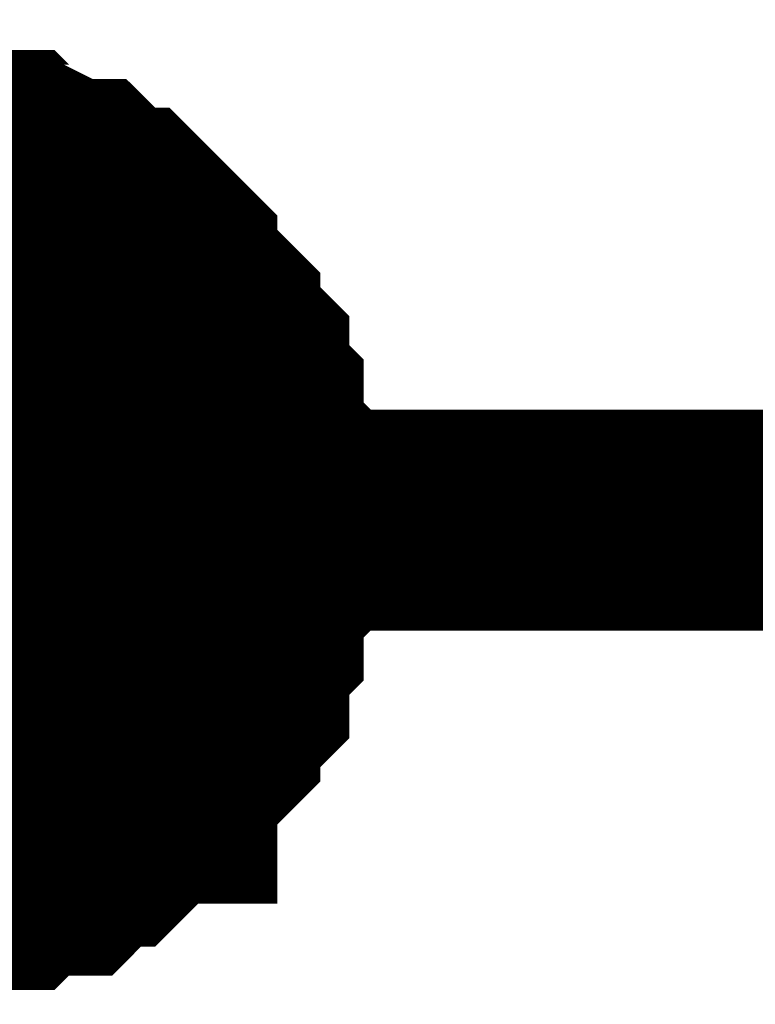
# Model space of a CAD drawing. Header units: inches. Extents: x 0 to 292, y 0 to 193.
# Tile 215 of 256: x 185.071 to 186.069, y 128.881 to 130.216. Entities that reach past the tile are written whole.
import ezdxf

# ---------------------------------------------------------------- set-up
doc = ezdxf.new("R2010")
doc.units = ezdxf.units.IN
doc.layers.add('Sheet', color=255, linetype='Continuous')

msp = doc.modelspace()

# ---------------------------------------------------------------- linework, layer by layer
at = {"layer": 'Sheet'}
for points in [[(39.1623, 149.5163, 0.2997, 0.2997, 0), (47.287, 149.5163, 0.2997, 0.2997, 0), (47.287, 129.5379, 0.2997, 0.2997, 0), (53.892, 129.5379, 0.2997, 0.2997, 0), (74.4668, 129.5379, 0.2997, 0.2997, 0), (90.0343, 129.5379, 0.2997, 0.2997, 0), (138.9579, 129.5379, 0.2997, 0.2997, 0), (164.3452, 129.5379, 0.2997, 0.2997, 0), (184.9005, 129.5379, 0.2997, 0.2997, 0), (201.6566, 129.5379, 0.2997, 0.2997, 0), (223.2445, 129.5379, 0.2997, 0.2997, 0), (248.2811, 129.5379, 0.2997, 0.2997, 0), (264.8812, 129.5379, 0.2997, 0.2997, 0), (264.8812, 138.5234, 0.2997, 0.2997, 0)], [(184.92, 130.0447, 0.2997, 0.2997, 0), (184.959, 130.0447, 0.2997, 0.2997, 0), (184.9785, 130.0447, 0.2997, 0.2997, 0), (184.998, 130.0252, 0.2997, 0.2997, 0), (185.0369, 130.0252, 0.2997, 0.2997, 0), (185.0564, 130.0252, 0.2997, 0.2997, 0), (185.0759, 130.0057, 0.2997, 0.2997, 0), (185.0954, 130.0057, 0.2997, 0.2997, 0), (185.1344, 129.9862, 0.2997, 0.2997, 0), (185.1538, 129.9862, 0.2997, 0.2997, 0), (185.1733, 129.9668, 0.2997, 0.2997, 0), (185.1928, 129.9473, 0.2997, 0.2997, 0), (185.2123, 129.9473, 0.2997, 0.2997, 0), (185.2318, 129.9278, 0.2997, 0.2997, 0), (185.2513, 129.9083, 0.2997, 0.2997, 0), (185.2707, 129.8888, 0.2997, 0.2997, 0), (185.2707, 129.8693, 0.2997, 0.2997, 0), (185.2902, 129.8498, 0.2997, 0.2997, 0), (185.3097, 129.8303, 0.2997, 0.2997, 0), (185.3292, 129.8108, 0.2997, 0.2997, 0), (185.3292, 129.7913, 0.2997, 0.2997, 0), (185.3487, 129.7718, 0.2997, 0.2997, 0), (185.3682, 129.7524, 0.2997, 0.2997, 0), (185.3682, 129.7329, 0.2997, 0.2997, 0), (185.3682, 129.7134, 0.2997, 0.2997, 0), (185.3876, 129.6939, 0.2997, 0.2997, 0), (185.3876, 129.6549, 0.2997, 0.2997, 0), (185.3876, 129.6354, 0.2997, 0.2997, 0), (185.4071, 129.6159, 0.2997, 0.2997, 0), (185.4071, 129.5964, 0.2997, 0.2997, 0), (185.4071, 129.5574, 0.2997, 0.2997, 0), (185.4071, 129.5379, 0.2997, 0.2997, 0)], [(184.92, 130.0447, 0.2997, 0.2997, 0), (184.959, 130.0447, 0.2997, 0.2997, 0), (184.9785, 130.0447, 0.2997, 0.2997, 0), (184.998, 130.0252, 0.2997, 0.2997, 0), (185.0369, 130.0252, 0.2997, 0.2997, 0), (185.0564, 130.0252, 0.2997, 0.2997, 0), (185.0759, 130.0057, 0.2997, 0.2997, 0), (185.0954, 130.0057, 0.2997, 0.2997, 0), (185.1344, 129.9862, 0.2997, 0.2997, 0), (185.1538, 129.9862, 0.2997, 0.2997, 0), (185.1733, 129.9668, 0.2997, 0.2997, 0), (185.1928, 129.9473, 0.2997, 0.2997, 0), (185.2123, 129.9473, 0.2997, 0.2997, 0), (185.2318, 129.9278, 0.2997, 0.2997, 0), (185.2513, 129.9083, 0.2997, 0.2997, 0), (185.2707, 129.8888, 0.2997, 0.2997, 0), (185.2707, 129.8693, 0.2997, 0.2997, 0), (185.2902, 129.8498, 0.2997, 0.2997, 0), (185.3097, 129.8303, 0.2997, 0.2997, 0), (185.3292, 129.8108, 0.2997, 0.2997, 0), (185.3292, 129.7913, 0.2997, 0.2997, 0), (185.3487, 129.7718, 0.2997, 0.2997, 0), (185.3682, 129.7524, 0.2997, 0.2997, 0), (185.3682, 129.7329, 0.2997, 0.2997, 0), (185.3682, 129.7134, 0.2997, 0.2997, 0), (185.3876, 129.6939, 0.2997, 0.2997, 0), (185.3876, 129.6549, 0.2997, 0.2997, 0), (185.3876, 129.6354, 0.2997, 0.2997, 0), (185.4071, 129.6159, 0.2997, 0.2997, 0), (185.4071, 129.5964, 0.2997, 0.2997, 0), (185.4071, 129.5574, 0.2997, 0.2997, 0), (185.4071, 129.5379, 0.2997, 0.2997, 0)], [(184.92, 130.0447, 0.2997, 0.2997, 0), (184.959, 130.0447, 0.2997, 0.2997, 0), (184.9785, 130.0447, 0.2997, 0.2997, 0), (184.998, 130.0252, 0.2997, 0.2997, 0), (185.0369, 130.0252, 0.2997, 0.2997, 0), (185.0564, 130.0252, 0.2997, 0.2997, 0), (185.0759, 130.0057, 0.2997, 0.2997, 0), (185.0954, 130.0057, 0.2997, 0.2997, 0), (185.1344, 129.9862, 0.2997, 0.2997, 0), (185.1538, 129.9862, 0.2997, 0.2997, 0), (185.1733, 129.9668, 0.2997, 0.2997, 0), (185.1928, 129.9473, 0.2997, 0.2997, 0), (185.2123, 129.9473, 0.2997, 0.2997, 0), (185.2318, 129.9278, 0.2997, 0.2997, 0), (185.2513, 129.9083, 0.2997, 0.2997, 0), (185.2707, 129.8888, 0.2997, 0.2997, 0), (185.2707, 129.8693, 0.2997, 0.2997, 0), (185.2902, 129.8498, 0.2997, 0.2997, 0), (185.3097, 129.8303, 0.2997, 0.2997, 0), (185.3292, 129.8108, 0.2997, 0.2997, 0), (185.3292, 129.7913, 0.2997, 0.2997, 0), (185.3487, 129.7718, 0.2997, 0.2997, 0), (185.3682, 129.7524, 0.2997, 0.2997, 0), (185.3682, 129.7329, 0.2997, 0.2997, 0), (185.3682, 129.7134, 0.2997, 0.2997, 0), (185.3876, 129.6939, 0.2997, 0.2997, 0), (185.3876, 129.6549, 0.2997, 0.2997, 0), (185.3876, 129.6354, 0.2997, 0.2997, 0), (185.4071, 129.6159, 0.2997, 0.2997, 0), (185.4071, 129.5964, 0.2997, 0.2997, 0), (185.4071, 129.5574, 0.2997, 0.2997, 0), (185.4071, 129.5379, 0.2997, 0.2997, 0)], [(184.92, 130.0447, 0.2997, 0.2997, 0), (184.959, 130.0447, 0.2997, 0.2997, 0), (184.9785, 130.0447, 0.2997, 0.2997, 0), (184.998, 130.0252, 0.2997, 0.2997, 0), (185.0369, 130.0252, 0.2997, 0.2997, 0), (185.0564, 130.0252, 0.2997, 0.2997, 0), (185.0759, 130.0057, 0.2997, 0.2997, 0), (185.0954, 130.0057, 0.2997, 0.2997, 0), (185.1344, 129.9862, 0.2997, 0.2997, 0), (185.1538, 129.9862, 0.2997, 0.2997, 0), (185.1733, 129.9668, 0.2997, 0.2997, 0), (185.1928, 129.9473, 0.2997, 0.2997, 0), (185.2123, 129.9473, 0.2997, 0.2997, 0), (185.2318, 129.9278, 0.2997, 0.2997, 0), (185.2513, 129.9083, 0.2997, 0.2997, 0), (185.2707, 129.8888, 0.2997, 0.2997, 0), (185.2707, 129.8693, 0.2997, 0.2997, 0), (185.2902, 129.8498, 0.2997, 0.2997, 0), (185.3097, 129.8303, 0.2997, 0.2997, 0), (185.3292, 129.8108, 0.2997, 0.2997, 0), (185.3292, 129.7913, 0.2997, 0.2997, 0), (185.3487, 129.7718, 0.2997, 0.2997, 0), (185.3682, 129.7524, 0.2997, 0.2997, 0), (185.3682, 129.7329, 0.2997, 0.2997, 0), (185.3682, 129.7134, 0.2997, 0.2997, 0), (185.3876, 129.6939, 0.2997, 0.2997, 0), (185.3876, 129.6549, 0.2997, 0.2997, 0), (185.3876, 129.6354, 0.2997, 0.2997, 0), (185.4071, 129.6159, 0.2997, 0.2997, 0), (185.4071, 129.5964, 0.2997, 0.2997, 0), (185.4071, 129.5574, 0.2997, 0.2997, 0), (185.4071, 129.5379, 0.2997, 0.2997, 0)], [(184.998, 130.0252, 0.0991, 0.0991, 0), (185.0369, 130.0252, 0.0991, 0.0991, 0), (185.0564, 130.0252, 0.0991, 0.0991, 0), (185.0759, 130.0057, 0.0991, 0.0991, 0), (185.0954, 130.0057, 0.0991, 0.0991, 0), (185.1344, 129.9862, 0.0991, 0.0991, 0), (185.1538, 129.9862, 0.0991, 0.0991, 0), (185.1733, 129.9668, 0.0991, 0.0991, 0), (185.1928, 129.9473, 0.0991, 0.0991, 0), (185.2123, 129.9473, 0.0991, 0.0991, 0), (185.2318, 129.9278, 0.0991, 0.0991, 0), (185.2513, 129.9083, 0.0991, 0.0991, 0), (185.2707, 129.8888, 0.0991, 0.0991, 0), (185.2707, 129.8693, 0.0991, 0.0991, 0), (185.2902, 129.8498, 0.0991, 0.0991, 0), (185.3097, 129.8303, 0.0991, 0.0991, 0), (185.3292, 129.8108, 0.0991, 0.0991, 0), (185.3292, 129.7913, 0.0991, 0.0991, 0), (185.3487, 129.7718, 0.0991, 0.0991, 0), (185.3682, 129.7524, 0.0991, 0.0991, 0), (185.3682, 129.7329, 0.0991, 0.0991, 0), (185.3682, 129.7134, 0.0991, 0.0991, 0), (185.3876, 129.6939, 0.0991, 0.0991, 0), (185.3876, 129.6549, 0.0991, 0.0991, 0), (185.3876, 129.6354, 0.0991, 0.0991, 0), (185.4071, 129.6159, 0.0991, 0.0991, 0), (185.4071, 129.5964, 0.0991, 0.0991, 0), (185.4071, 129.5574, 0.0991, 0.0991, 0), (185.4071, 129.5379, 0.0991, 0.0991, 0)], [(184.998, 130.0252, 0.0991, 0.0991, 0), (185.0369, 130.0252, 0.0991, 0.0991, 0), (185.0564, 130.0252, 0.0991, 0.0991, 0), (185.0759, 130.0057, 0.0991, 0.0991, 0), (185.0954, 130.0057, 0.0991, 0.0991, 0), (185.1344, 129.9862, 0.0991, 0.0991, 0), (185.1538, 129.9862, 0.0991, 0.0991, 0), (185.1733, 129.9668, 0.0991, 0.0991, 0), (185.1928, 129.9473, 0.0991, 0.0991, 0), (185.2123, 129.9473, 0.0991, 0.0991, 0), (185.2318, 129.9278, 0.0991, 0.0991, 0), (185.2513, 129.9083, 0.0991, 0.0991, 0), (185.2707, 129.8888, 0.0991, 0.0991, 0), (185.2707, 129.8693, 0.0991, 0.0991, 0), (185.2902, 129.8498, 0.0991, 0.0991, 0), (185.3097, 129.8303, 0.0991, 0.0991, 0), (185.3292, 129.8108, 0.0991, 0.0991, 0), (185.3292, 129.7913, 0.0991, 0.0991, 0), (185.3487, 129.7718, 0.0991, 0.0991, 0), (185.3682, 129.7524, 0.0991, 0.0991, 0), (185.3682, 129.7329, 0.0991, 0.0991, 0), (185.3682, 129.7134, 0.0991, 0.0991, 0), (185.3876, 129.6939, 0.0991, 0.0991, 0), (185.3876, 129.6549, 0.0991, 0.0991, 0), (185.3876, 129.6354, 0.0991, 0.0991, 0), (185.4071, 129.6159, 0.0991, 0.0991, 0), (185.4071, 129.5964, 0.0991, 0.0991, 0), (185.4071, 129.5574, 0.0991, 0.0991, 0), (185.4071, 129.5379, 0.0991, 0.0991, 0)], [(184.998, 130.0252, 0.0991, 0.0991, 0), (185.0369, 130.0252, 0.0991, 0.0991, 0), (185.0564, 130.0252, 0.0991, 0.0991, 0), (185.0759, 130.0057, 0.0991, 0.0991, 0), (185.0954, 130.0057, 0.0991, 0.0991, 0), (185.1344, 129.9862, 0.0991, 0.0991, 0), (185.1538, 129.9862, 0.0991, 0.0991, 0), (185.1733, 129.9668, 0.0991, 0.0991, 0), (185.1928, 129.9473, 0.0991, 0.0991, 0), (185.2123, 129.9473, 0.0991, 0.0991, 0), (185.2318, 129.9278, 0.0991, 0.0991, 0), (185.2513, 129.9083, 0.0991, 0.0991, 0), (185.2707, 129.8888, 0.0991, 0.0991, 0), (185.2707, 129.8693, 0.0991, 0.0991, 0), (185.2902, 129.8498, 0.0991, 0.0991, 0), (185.3097, 129.8303, 0.0991, 0.0991, 0), (185.3292, 129.8108, 0.0991, 0.0991, 0), (185.3292, 129.7913, 0.0991, 0.0991, 0), (185.3487, 129.7718, 0.0991, 0.0991, 0), (185.3682, 129.7524, 0.0991, 0.0991, 0), (185.3682, 129.7329, 0.0991, 0.0991, 0), (185.3682, 129.7134, 0.0991, 0.0991, 0), (185.3876, 129.6939, 0.0991, 0.0991, 0), (185.3876, 129.6549, 0.0991, 0.0991, 0), (185.3876, 129.6354, 0.0991, 0.0991, 0), (185.4071, 129.6159, 0.0991, 0.0991, 0), (185.4071, 129.5964, 0.0991, 0.0991, 0), (185.4071, 129.5574, 0.0991, 0.0991, 0), (185.4071, 129.5379, 0.0991, 0.0991, 0)], [(184.998, 130.0252, 0.0991, 0.0991, 0), (185.0369, 130.0252, 0.0991, 0.0991, 0), (185.0564, 130.0252, 0.0991, 0.0991, 0), (185.0759, 130.0057, 0.0991, 0.0991, 0), (185.0954, 130.0057, 0.0991, 0.0991, 0), (185.1344, 129.9862, 0.0991, 0.0991, 0), (185.1538, 129.9862, 0.0991, 0.0991, 0), (185.1733, 129.9668, 0.0991, 0.0991, 0), (185.1928, 129.9473, 0.0991, 0.0991, 0), (185.2123, 129.9473, 0.0991, 0.0991, 0), (185.2318, 129.9278, 0.0991, 0.0991, 0), (185.2513, 129.9083, 0.0991, 0.0991, 0), (185.2707, 129.8888, 0.0991, 0.0991, 0), (185.2707, 129.8693, 0.0991, 0.0991, 0), (185.2902, 129.8498, 0.0991, 0.0991, 0), (185.3097, 129.8303, 0.0991, 0.0991, 0), (185.3292, 129.8108, 0.0991, 0.0991, 0), (185.3292, 129.7913, 0.0991, 0.0991, 0), (185.3487, 129.7718, 0.0991, 0.0991, 0), (185.3682, 129.7524, 0.0991, 0.0991, 0), (185.3682, 129.7329, 0.0991, 0.0991, 0), (185.3682, 129.7134, 0.0991, 0.0991, 0), (185.3876, 129.6939, 0.0991, 0.0991, 0), (185.3876, 129.6549, 0.0991, 0.0991, 0), (185.3876, 129.6354, 0.0991, 0.0991, 0), (185.4071, 129.6159, 0.0991, 0.0991, 0), (185.4071, 129.5964, 0.0991, 0.0991, 0), (185.4071, 129.5574, 0.0991, 0.0991, 0), (185.4071, 129.5379, 0.0991, 0.0991, 0)], [(185.4071, 129.5379, 0.2997, 0.2997, 0), (185.4071, 129.5185, 0.2997, 0.2997, 0), (185.4071, 129.4795, 0.2997, 0.2997, 0), (185.4071, 129.46, 0.2997, 0.2997, 0), (185.3876, 129.4405, 0.2997, 0.2997, 0), (185.3876, 129.4015, 0.2997, 0.2997, 0), (185.3876, 129.382, 0.2997, 0.2997, 0), (185.3682, 129.3625, 0.2997, 0.2997, 0), (185.3682, 129.343, 0.2997, 0.2997, 0), (185.3682, 129.3041, 0.2997, 0.2997, 0), (185.3487, 129.2846, 0.2997, 0.2997, 0), (185.3292, 129.2651, 0.2997, 0.2997, 0), (185.3292, 129.2456, 0.2997, 0.2997, 0), (185.3097, 129.2261, 0.2997, 0.2997, 0), (185.2902, 129.2066, 0.2997, 0.2997, 0), (185.2707, 129.1871, 0.2997, 0.2997, 0), (185.2707, 129.1676, 0.2997, 0.2997, 0), (185.2513, 129.1676, 0.2997, 0.2997, 0), (185.2318, 129.1481, 0.2997, 0.2997, 0), (185.2123, 129.1286, 0.2997, 0.2997, 0), (185.1928, 129.1091, 0.2997, 0.2997, 0), (185.1733, 129.1091, 0.2997, 0.2997, 0), (185.1538, 129.0897, 0.2997, 0.2997, 0), (185.1344, 129.0702, 0.2997, 0.2997, 0), (185.0954, 129.0702, 0.2997, 0.2997, 0), (185.0759, 129.0702, 0.2997, 0.2997, 0), (185.0564, 129.0507, 0.2997, 0.2997, 0), (185.0369, 129.0507, 0.2997, 0.2997, 0), (184.998, 129.0507, 0.2997, 0.2997, 0), (184.9785, 129.0312, 0.2997, 0.2997, 0), (184.959, 129.0312, 0.2997, 0.2997, 0), (184.92, 129.0312, 0.2997, 0.2997, 0)], [(185.4071, 129.5379, 0.2997, 0.2997, 0), (185.4071, 129.5185, 0.2997, 0.2997, 0), (185.4071, 129.4795, 0.2997, 0.2997, 0), (185.4071, 129.46, 0.2997, 0.2997, 0), (185.3876, 129.4405, 0.2997, 0.2997, 0), (185.3876, 129.4015, 0.2997, 0.2997, 0), (185.3876, 129.382, 0.2997, 0.2997, 0), (185.3682, 129.3625, 0.2997, 0.2997, 0), (185.3682, 129.343, 0.2997, 0.2997, 0), (185.3682, 129.3041, 0.2997, 0.2997, 0), (185.3487, 129.2846, 0.2997, 0.2997, 0), (185.3292, 129.2651, 0.2997, 0.2997, 0), (185.3292, 129.2456, 0.2997, 0.2997, 0), (185.3097, 129.2261, 0.2997, 0.2997, 0), (185.2902, 129.2066, 0.2997, 0.2997, 0), (185.2707, 129.1871, 0.2997, 0.2997, 0), (185.2707, 129.1676, 0.2997, 0.2997, 0), (185.2513, 129.1676, 0.2997, 0.2997, 0), (185.2318, 129.1481, 0.2997, 0.2997, 0), (185.2123, 129.1286, 0.2997, 0.2997, 0), (185.1928, 129.1091, 0.2997, 0.2997, 0), (185.1733, 129.1091, 0.2997, 0.2997, 0), (185.1538, 129.0897, 0.2997, 0.2997, 0), (185.1344, 129.0702, 0.2997, 0.2997, 0), (185.0954, 129.0702, 0.2997, 0.2997, 0), (185.0759, 129.0702, 0.2997, 0.2997, 0), (185.0564, 129.0507, 0.2997, 0.2997, 0), (185.0369, 129.0507, 0.2997, 0.2997, 0), (184.998, 129.0507, 0.2997, 0.2997, 0), (184.9785, 129.0312, 0.2997, 0.2997, 0), (184.959, 129.0312, 0.2997, 0.2997, 0), (184.92, 129.0312, 0.2997, 0.2997, 0)], [(185.4071, 129.5379, 0.2997, 0.2997, 0), (185.4071, 129.5185, 0.2997, 0.2997, 0), (185.4071, 129.4795, 0.2997, 0.2997, 0), (185.4071, 129.46, 0.2997, 0.2997, 0), (185.3876, 129.4405, 0.2997, 0.2997, 0), (185.3876, 129.4015, 0.2997, 0.2997, 0), (185.3876, 129.382, 0.2997, 0.2997, 0), (185.3682, 129.3625, 0.2997, 0.2997, 0), (185.3682, 129.343, 0.2997, 0.2997, 0), (185.3682, 129.3041, 0.2997, 0.2997, 0), (185.3487, 129.2846, 0.2997, 0.2997, 0), (185.3292, 129.2651, 0.2997, 0.2997, 0), (185.3292, 129.2456, 0.2997, 0.2997, 0), (185.3097, 129.2261, 0.2997, 0.2997, 0), (185.2902, 129.2066, 0.2997, 0.2997, 0), (185.2707, 129.1871, 0.2997, 0.2997, 0), (185.2707, 129.1676, 0.2997, 0.2997, 0), (185.2513, 129.1676, 0.2997, 0.2997, 0), (185.2318, 129.1481, 0.2997, 0.2997, 0), (185.2123, 129.1286, 0.2997, 0.2997, 0), (185.1928, 129.1091, 0.2997, 0.2997, 0), (185.1733, 129.1091, 0.2997, 0.2997, 0), (185.1538, 129.0897, 0.2997, 0.2997, 0), (185.1344, 129.0702, 0.2997, 0.2997, 0), (185.0954, 129.0702, 0.2997, 0.2997, 0), (185.0759, 129.0702, 0.2997, 0.2997, 0), (185.0564, 129.0507, 0.2997, 0.2997, 0), (185.0369, 129.0507, 0.2997, 0.2997, 0), (184.998, 129.0507, 0.2997, 0.2997, 0), (184.9785, 129.0312, 0.2997, 0.2997, 0), (184.959, 129.0312, 0.2997, 0.2997, 0), (184.92, 129.0312, 0.2997, 0.2997, 0)], [(185.4071, 129.5379, 0.2997, 0.2997, 0), (185.4071, 129.5185, 0.2997, 0.2997, 0), (185.4071, 129.4795, 0.2997, 0.2997, 0), (185.4071, 129.46, 0.2997, 0.2997, 0), (185.3876, 129.4405, 0.2997, 0.2997, 0), (185.3876, 129.4015, 0.2997, 0.2997, 0), (185.3876, 129.382, 0.2997, 0.2997, 0), (185.3682, 129.3625, 0.2997, 0.2997, 0), (185.3682, 129.343, 0.2997, 0.2997, 0), (185.3682, 129.3041, 0.2997, 0.2997, 0), (185.3487, 129.2846, 0.2997, 0.2997, 0), (185.3292, 129.2651, 0.2997, 0.2997, 0), (185.3292, 129.2456, 0.2997, 0.2997, 0), (185.3097, 129.2261, 0.2997, 0.2997, 0), (185.2902, 129.2066, 0.2997, 0.2997, 0), (185.2707, 129.1871, 0.2997, 0.2997, 0), (185.2707, 129.1676, 0.2997, 0.2997, 0), (185.2513, 129.1676, 0.2997, 0.2997, 0), (185.2318, 129.1481, 0.2997, 0.2997, 0), (185.2123, 129.1286, 0.2997, 0.2997, 0), (185.1928, 129.1091, 0.2997, 0.2997, 0), (185.1733, 129.1091, 0.2997, 0.2997, 0), (185.1538, 129.0897, 0.2997, 0.2997, 0), (185.1344, 129.0702, 0.2997, 0.2997, 0), (185.0954, 129.0702, 0.2997, 0.2997, 0), (185.0759, 129.0702, 0.2997, 0.2997, 0), (185.0564, 129.0507, 0.2997, 0.2997, 0), (185.0369, 129.0507, 0.2997, 0.2997, 0), (184.998, 129.0507, 0.2997, 0.2997, 0), (184.9785, 129.0312, 0.2997, 0.2997, 0), (184.959, 129.0312, 0.2997, 0.2997, 0), (184.92, 129.0312, 0.2997, 0.2997, 0)], [(185.4071, 129.5379, 0.2997, 0.2997, 0), (185.4071, 129.5379, 0.2997, 0.2997, 0), (185.4071, 129.5379, 0.2997, 0.2997, 0), (185.4071, 129.5379, 0.2997, 0.2997, 0), (185.4071, 129.5379, 0.2997, 0.2997, 0), (185.4071, 129.5379, 0.2997, 0.2997, 0), (185.4071, 129.5379, 0.2997, 0.2997, 0), (185.4071, 129.5379, 0.2997, 0.2997, 0), (185.4071, 129.5379, 0.2997, 0.2997, 0), (185.4071, 129.5379, 0.2997, 0.2997, 0), (185.4071, 129.5379, 0.2997, 0.2997, 0), (185.4071, 129.5379, 0.2997, 0.2997, 0), (185.4071, 129.5379, 0.2997, 0.2997, 0), (185.4071, 129.5379, 0.2997, 0.2997, 0), (185.4071, 129.5379, 0.2997, 0.2997, 0), (185.4071, 129.5379, 0.2997, 0.2997, 0), (185.4071, 129.5379, 0.2997, 0.2997, 0), (185.4071, 129.5379, 0.2997, 0.2997, 0), (185.4071, 129.5379, 0.2997, 0.2997, 0), (185.4071, 129.5379, 0.2997, 0.2997, 0), (185.4071, 129.5379, 0.2997, 0.2997, 0), (185.4071, 129.5379, 0.2997, 0.2997, 0), (185.4071, 129.5379, 0.2997, 0.2997, 0), (185.4071, 129.5379, 0.2997, 0.2997, 0), (185.4071, 129.5379, 0.2997, 0.2997, 0), (185.4071, 129.5379, 0.2997, 0.2997, 0), (185.4071, 129.5379, 0.2997, 0.2997, 0), (185.4071, 129.5379, 0.2997, 0.2997, 0), (185.4071, 129.5379, 0.2997, 0.2997, 0), (185.4071, 129.5379, 0.2997, 0.2997, 0), (185.4071, 129.5379, 0.2997, 0.2997, 0), (185.4071, 129.5379, 0.2997, 0.2997, 0), (185.4071, 129.5379, 0.2997, 0.2997, 0)], [(185.4071, 129.5379, 0.2997, 0.2997, 0), (185.4071, 129.5379, 0.2997, 0.2997, 0)], [(185.4071, 129.5379, 0.2997, 0.2997, 0), (185.4071, 129.5379, 0.2997, 0.2997, 0), (185.4071, 129.5379, 0.2997, 0.2997, 0), (185.4071, 129.5379, 0.2997, 0.2997, 0), (185.4071, 129.5379, 0.2997, 0.2997, 0), (185.4071, 129.5379, 0.2997, 0.2997, 0), (185.4071, 129.5379, 0.2997, 0.2997, 0), (185.4071, 129.5379, 0.2997, 0.2997, 0), (185.4071, 129.5379, 0.2997, 0.2997, 0), (185.4071, 129.5379, 0.2997, 0.2997, 0), (185.4071, 129.5379, 0.2997, 0.2997, 0), (185.4071, 129.5379, 0.2997, 0.2997, 0), (185.4071, 129.5379, 0.2997, 0.2997, 0), (185.4071, 129.5379, 0.2997, 0.2997, 0), (185.4071, 129.5379, 0.2997, 0.2997, 0), (185.4071, 129.5379, 0.2997, 0.2997, 0), (185.4071, 129.5379, 0.2997, 0.2997, 0), (185.4071, 129.5379, 0.2997, 0.2997, 0), (185.4071, 129.5379, 0.2997, 0.2997, 0), (185.4071, 129.5379, 0.2997, 0.2997, 0), (185.4071, 129.5379, 0.2997, 0.2997, 0), (185.4071, 129.5379, 0.2997, 0.2997, 0), (185.4071, 129.5379, 0.2997, 0.2997, 0), (185.4071, 129.5379, 0.2997, 0.2997, 0), (185.4071, 129.5379, 0.2997, 0.2997, 0), (185.4071, 129.5379, 0.2997, 0.2997, 0), (185.4071, 129.5379, 0.2997, 0.2997, 0), (185.4071, 129.5379, 0.2997, 0.2997, 0), (185.4071, 129.5379, 0.2997, 0.2997, 0), (185.4071, 129.5379, 0.2997, 0.2997, 0), (185.4071, 129.5379, 0.2997, 0.2997, 0), (185.4071, 129.5379, 0.2997, 0.2997, 0), (185.4071, 129.5379, 0.2997, 0.2997, 0)], [(185.4071, 129.5379, 0.2997, 0.2997, 0), (185.4071, 129.5379, 0.2997, 0.2997, 0)], [(185.4071, 129.5379, 0.2997, 0.2997, 0), (185.4071, 129.5379, 0.2997, 0.2997, 0), (185.4071, 129.5379, 0.2997, 0.2997, 0), (185.4071, 129.5379, 0.2997, 0.2997, 0), (185.4071, 129.5379, 0.2997, 0.2997, 0), (185.4071, 129.5379, 0.2997, 0.2997, 0), (185.4071, 129.5379, 0.2997, 0.2997, 0), (185.4071, 129.5379, 0.2997, 0.2997, 0), (185.4071, 129.5379, 0.2997, 0.2997, 0), (185.4071, 129.5379, 0.2997, 0.2997, 0), (185.4071, 129.5379, 0.2997, 0.2997, 0), (185.4071, 129.5379, 0.2997, 0.2997, 0), (185.4071, 129.5379, 0.2997, 0.2997, 0), (185.4071, 129.5379, 0.2997, 0.2997, 0), (185.4071, 129.5379, 0.2997, 0.2997, 0), (185.4071, 129.5379, 0.2997, 0.2997, 0), (185.4071, 129.5379, 0.2997, 0.2997, 0), (185.4071, 129.5379, 0.2997, 0.2997, 0), (185.4071, 129.5379, 0.2997, 0.2997, 0), (185.4071, 129.5379, 0.2997, 0.2997, 0), (185.4071, 129.5379, 0.2997, 0.2997, 0), (185.4071, 129.5379, 0.2997, 0.2997, 0), (185.4071, 129.5379, 0.2997, 0.2997, 0), (185.4071, 129.5379, 0.2997, 0.2997, 0), (185.4071, 129.5379, 0.2997, 0.2997, 0), (185.4071, 129.5379, 0.2997, 0.2997, 0), (185.4071, 129.5379, 0.2997, 0.2997, 0), (185.4071, 129.5379, 0.2997, 0.2997, 0), (185.4071, 129.5379, 0.2997, 0.2997, 0), (185.4071, 129.5379, 0.2997, 0.2997, 0), (185.4071, 129.5379, 0.2997, 0.2997, 0), (185.4071, 129.5379, 0.2997, 0.2997, 0), (185.4071, 129.5379, 0.2997, 0.2997, 0)], [(185.4071, 129.5379, 0.2997, 0.2997, 0), (185.4071, 129.5379, 0.2997, 0.2997, 0)], [(185.4071, 129.5379, 0.2997, 0.2997, 0), (185.4071, 129.5379, 0.2997, 0.2997, 0), (185.4071, 129.5379, 0.2997, 0.2997, 0), (185.4071, 129.5379, 0.2997, 0.2997, 0), (185.4071, 129.5379, 0.2997, 0.2997, 0), (185.4071, 129.5379, 0.2997, 0.2997, 0), (185.4071, 129.5379, 0.2997, 0.2997, 0), (185.4071, 129.5379, 0.2997, 0.2997, 0), (185.4071, 129.5379, 0.2997, 0.2997, 0), (185.4071, 129.5379, 0.2997, 0.2997, 0), (185.4071, 129.5379, 0.2997, 0.2997, 0), (185.4071, 129.5379, 0.2997, 0.2997, 0), (185.4071, 129.5379, 0.2997, 0.2997, 0), (185.4071, 129.5379, 0.2997, 0.2997, 0), (185.4071, 129.5379, 0.2997, 0.2997, 0), (185.4071, 129.5379, 0.2997, 0.2997, 0), (185.4071, 129.5379, 0.2997, 0.2997, 0), (185.4071, 129.5379, 0.2997, 0.2997, 0), (185.4071, 129.5379, 0.2997, 0.2997, 0), (185.4071, 129.5379, 0.2997, 0.2997, 0), (185.4071, 129.5379, 0.2997, 0.2997, 0), (185.4071, 129.5379, 0.2997, 0.2997, 0), (185.4071, 129.5379, 0.2997, 0.2997, 0), (185.4071, 129.5379, 0.2997, 0.2997, 0), (185.4071, 129.5379, 0.2997, 0.2997, 0), (185.4071, 129.5379, 0.2997, 0.2997, 0), (185.4071, 129.5379, 0.2997, 0.2997, 0), (185.4071, 129.5379, 0.2997, 0.2997, 0), (185.4071, 129.5379, 0.2997, 0.2997, 0), (185.4071, 129.5379, 0.2997, 0.2997, 0), (185.4071, 129.5379, 0.2997, 0.2997, 0), (185.4071, 129.5379, 0.2997, 0.2997, 0), (185.4071, 129.5379, 0.2997, 0.2997, 0)], [(185.4071, 129.5379, 0.2997, 0.2997, 0), (185.4071, 129.5379, 0.2997, 0.2997, 0)], [(185.4071, 129.5379, 0.0991, 0.0991, 0), (185.4071, 129.5185, 0.0991, 0.0991, 0), (185.4071, 129.4795, 0.0991, 0.0991, 0), (185.4071, 129.46, 0.0991, 0.0991, 0), (185.3876, 129.4405, 0.0991, 0.0991, 0), (185.3876, 129.4015, 0.0991, 0.0991, 0), (185.3876, 129.382, 0.0991, 0.0991, 0), (185.3682, 129.3625, 0.0991, 0.0991, 0), (185.3682, 129.343, 0.0991, 0.0991, 0), (185.3682, 129.3041, 0.0991, 0.0991, 0), (185.3487, 129.2846, 0.0991, 0.0991, 0), (185.3292, 129.2651, 0.0991, 0.0991, 0), (185.3292, 129.2456, 0.0991, 0.0991, 0), (185.3097, 129.2261, 0.0991, 0.0991, 0), (185.2902, 129.2066, 0.0991, 0.0991, 0), (185.2707, 129.1871, 0.0991, 0.0991, 0), (185.2707, 129.1676, 0.0991, 0.0991, 0), (185.2513, 129.1676, 0.0991, 0.0991, 0), (185.2318, 129.1481, 0.0991, 0.0991, 0), (185.2123, 129.1286, 0.0991, 0.0991, 0), (185.1928, 129.1091, 0.0991, 0.0991, 0), (185.1733, 129.1091, 0.0991, 0.0991, 0), (185.1538, 129.0897, 0.0991, 0.0991, 0), (185.1344, 129.0702, 0.0991, 0.0991, 0), (185.0954, 129.0702, 0.0991, 0.0991, 0), (185.0759, 129.0702, 0.0991, 0.0991, 0), (185.0564, 129.0507, 0.0991, 0.0991, 0), (185.0369, 129.0507, 0.0991, 0.0991, 0), (184.998, 129.0507, 0.0991, 0.0991, 0)], [(185.4071, 129.5379, 0.0991, 0.0991, 0), (185.4071, 129.5185, 0.0991, 0.0991, 0), (185.4071, 129.4795, 0.0991, 0.0991, 0), (185.4071, 129.46, 0.0991, 0.0991, 0), (185.3876, 129.4405, 0.0991, 0.0991, 0), (185.3876, 129.4015, 0.0991, 0.0991, 0), (185.3876, 129.382, 0.0991, 0.0991, 0), (185.3682, 129.3625, 0.0991, 0.0991, 0), (185.3682, 129.343, 0.0991, 0.0991, 0), (185.3682, 129.3041, 0.0991, 0.0991, 0), (185.3487, 129.2846, 0.0991, 0.0991, 0), (185.3292, 129.2651, 0.0991, 0.0991, 0), (185.3292, 129.2456, 0.0991, 0.0991, 0), (185.3097, 129.2261, 0.0991, 0.0991, 0), (185.2902, 129.2066, 0.0991, 0.0991, 0), (185.2707, 129.1871, 0.0991, 0.0991, 0), (185.2707, 129.1676, 0.0991, 0.0991, 0), (185.2513, 129.1676, 0.0991, 0.0991, 0), (185.2318, 129.1481, 0.0991, 0.0991, 0), (185.2123, 129.1286, 0.0991, 0.0991, 0), (185.1928, 129.1091, 0.0991, 0.0991, 0), (185.1733, 129.1091, 0.0991, 0.0991, 0), (185.1538, 129.0897, 0.0991, 0.0991, 0), (185.1344, 129.0702, 0.0991, 0.0991, 0), (185.0954, 129.0702, 0.0991, 0.0991, 0), (185.0759, 129.0702, 0.0991, 0.0991, 0), (185.0564, 129.0507, 0.0991, 0.0991, 0), (185.0369, 129.0507, 0.0991, 0.0991, 0), (184.998, 129.0507, 0.0991, 0.0991, 0)], [(185.4071, 129.5379, 0.0991, 0.0991, 0), (185.4071, 129.5185, 0.0991, 0.0991, 0), (185.4071, 129.4795, 0.0991, 0.0991, 0), (185.4071, 129.46, 0.0991, 0.0991, 0), (185.3876, 129.4405, 0.0991, 0.0991, 0), (185.3876, 129.4015, 0.0991, 0.0991, 0), (185.3876, 129.382, 0.0991, 0.0991, 0), (185.3682, 129.3625, 0.0991, 0.0991, 0), (185.3682, 129.343, 0.0991, 0.0991, 0), (185.3682, 129.3041, 0.0991, 0.0991, 0), (185.3487, 129.2846, 0.0991, 0.0991, 0), (185.3292, 129.2651, 0.0991, 0.0991, 0), (185.3292, 129.2456, 0.0991, 0.0991, 0), (185.3097, 129.2261, 0.0991, 0.0991, 0), (185.2902, 129.2066, 0.0991, 0.0991, 0), (185.2707, 129.1871, 0.0991, 0.0991, 0), (185.2707, 129.1676, 0.0991, 0.0991, 0), (185.2513, 129.1676, 0.0991, 0.0991, 0), (185.2318, 129.1481, 0.0991, 0.0991, 0), (185.2123, 129.1286, 0.0991, 0.0991, 0), (185.1928, 129.1091, 0.0991, 0.0991, 0), (185.1733, 129.1091, 0.0991, 0.0991, 0), (185.1538, 129.0897, 0.0991, 0.0991, 0), (185.1344, 129.0702, 0.0991, 0.0991, 0), (185.0954, 129.0702, 0.0991, 0.0991, 0), (185.0759, 129.0702, 0.0991, 0.0991, 0), (185.0564, 129.0507, 0.0991, 0.0991, 0), (185.0369, 129.0507, 0.0991, 0.0991, 0), (184.998, 129.0507, 0.0991, 0.0991, 0)], [(185.4071, 129.5379, 0.0991, 0.0991, 0), (185.4071, 129.5185, 0.0991, 0.0991, 0), (185.4071, 129.4795, 0.0991, 0.0991, 0), (185.4071, 129.46, 0.0991, 0.0991, 0), (185.3876, 129.4405, 0.0991, 0.0991, 0), (185.3876, 129.4015, 0.0991, 0.0991, 0), (185.3876, 129.382, 0.0991, 0.0991, 0), (185.3682, 129.3625, 0.0991, 0.0991, 0), (185.3682, 129.343, 0.0991, 0.0991, 0), (185.3682, 129.3041, 0.0991, 0.0991, 0), (185.3487, 129.2846, 0.0991, 0.0991, 0), (185.3292, 129.2651, 0.0991, 0.0991, 0), (185.3292, 129.2456, 0.0991, 0.0991, 0), (185.3097, 129.2261, 0.0991, 0.0991, 0), (185.2902, 129.2066, 0.0991, 0.0991, 0), (185.2707, 129.1871, 0.0991, 0.0991, 0), (185.2707, 129.1676, 0.0991, 0.0991, 0), (185.2513, 129.1676, 0.0991, 0.0991, 0), (185.2318, 129.1481, 0.0991, 0.0991, 0), (185.2123, 129.1286, 0.0991, 0.0991, 0), (185.1928, 129.1091, 0.0991, 0.0991, 0), (185.1733, 129.1091, 0.0991, 0.0991, 0), (185.1538, 129.0897, 0.0991, 0.0991, 0), (185.1344, 129.0702, 0.0991, 0.0991, 0), (185.0954, 129.0702, 0.0991, 0.0991, 0), (185.0759, 129.0702, 0.0991, 0.0991, 0), (185.0564, 129.0507, 0.0991, 0.0991, 0), (185.0369, 129.0507, 0.0991, 0.0991, 0), (184.998, 129.0507, 0.0991, 0.0991, 0)], [(185.4071, 129.5379, 0.0991, 0.0991, 0), (185.4071, 129.5379, 0.0991, 0.0991, 0), (185.4071, 129.5379, 0.0991, 0.0991, 0), (185.4071, 129.5379, 0.0991, 0.0991, 0), (185.4071, 129.5379, 0.0991, 0.0991, 0), (185.4071, 129.5379, 0.0991, 0.0991, 0), (185.4071, 129.5379, 0.0991, 0.0991, 0), (185.4071, 129.5379, 0.0991, 0.0991, 0), (185.4071, 129.5379, 0.0991, 0.0991, 0), (185.4071, 129.5379, 0.0991, 0.0991, 0), (185.4071, 129.5379, 0.0991, 0.0991, 0), (185.4071, 129.5379, 0.0991, 0.0991, 0), (185.4071, 129.5379, 0.0991, 0.0991, 0), (185.4071, 129.5379, 0.0991, 0.0991, 0), (185.4071, 129.5379, 0.0991, 0.0991, 0), (185.4071, 129.5379, 0.0991, 0.0991, 0), (185.4071, 129.5379, 0.0991, 0.0991, 0), (185.4071, 129.5379, 0.0991, 0.0991, 0), (185.4071, 129.5379, 0.0991, 0.0991, 0), (185.4071, 129.5379, 0.0991, 0.0991, 0), (185.4071, 129.5379, 0.0991, 0.0991, 0), (185.4071, 129.5379, 0.0991, 0.0991, 0), (185.4071, 129.5379, 0.0991, 0.0991, 0), (185.4071, 129.5379, 0.0991, 0.0991, 0), (185.4071, 129.5379, 0.0991, 0.0991, 0), (185.4071, 129.5379, 0.0991, 0.0991, 0), (185.4071, 129.5379, 0.0991, 0.0991, 0), (185.4071, 129.5379, 0.0991, 0.0991, 0), (185.4071, 129.5379, 0.0991, 0.0991, 0), (185.4071, 129.5379, 0.0991, 0.0991, 0), (185.4071, 129.5379, 0.0991, 0.0991, 0), (185.4071, 129.5379, 0.0991, 0.0991, 0), (185.4071, 129.5379, 0.0991, 0.0991, 0)], [(185.4071, 129.5379, 0.0991, 0.0991, 0), (185.4071, 129.5379, 0.0991, 0.0991, 0)], [(185.4071, 129.5379, 0.0991, 0.0991, 0), (185.4071, 129.5379, 0.0991, 0.0991, 0), (185.4071, 129.5379, 0.0991, 0.0991, 0), (185.4071, 129.5379, 0.0991, 0.0991, 0), (185.4071, 129.5379, 0.0991, 0.0991, 0), (185.4071, 129.5379, 0.0991, 0.0991, 0), (185.4071, 129.5379, 0.0991, 0.0991, 0), (185.4071, 129.5379, 0.0991, 0.0991, 0), (185.4071, 129.5379, 0.0991, 0.0991, 0), (185.4071, 129.5379, 0.0991, 0.0991, 0), (185.4071, 129.5379, 0.0991, 0.0991, 0), (185.4071, 129.5379, 0.0991, 0.0991, 0), (185.4071, 129.5379, 0.0991, 0.0991, 0), (185.4071, 129.5379, 0.0991, 0.0991, 0), (185.4071, 129.5379, 0.0991, 0.0991, 0), (185.4071, 129.5379, 0.0991, 0.0991, 0), (185.4071, 129.5379, 0.0991, 0.0991, 0), (185.4071, 129.5379, 0.0991, 0.0991, 0), (185.4071, 129.5379, 0.0991, 0.0991, 0), (185.4071, 129.5379, 0.0991, 0.0991, 0), (185.4071, 129.5379, 0.0991, 0.0991, 0), (185.4071, 129.5379, 0.0991, 0.0991, 0), (185.4071, 129.5379, 0.0991, 0.0991, 0), (185.4071, 129.5379, 0.0991, 0.0991, 0), (185.4071, 129.5379, 0.0991, 0.0991, 0), (185.4071, 129.5379, 0.0991, 0.0991, 0), (185.4071, 129.5379, 0.0991, 0.0991, 0), (185.4071, 129.5379, 0.0991, 0.0991, 0), (185.4071, 129.5379, 0.0991, 0.0991, 0), (185.4071, 129.5379, 0.0991, 0.0991, 0), (185.4071, 129.5379, 0.0991, 0.0991, 0), (185.4071, 129.5379, 0.0991, 0.0991, 0), (185.4071, 129.5379, 0.0991, 0.0991, 0)], [(185.4071, 129.5379, 0.0991, 0.0991, 0), (185.4071, 129.5379, 0.0991, 0.0991, 0)], [(185.4071, 129.5379, 0.0991, 0.0991, 0), (185.4071, 129.5379, 0.0991, 0.0991, 0), (185.4071, 129.5379, 0.0991, 0.0991, 0), (185.4071, 129.5379, 0.0991, 0.0991, 0), (185.4071, 129.5379, 0.0991, 0.0991, 0), (185.4071, 129.5379, 0.0991, 0.0991, 0), (185.4071, 129.5379, 0.0991, 0.0991, 0), (185.4071, 129.5379, 0.0991, 0.0991, 0), (185.4071, 129.5379, 0.0991, 0.0991, 0), (185.4071, 129.5379, 0.0991, 0.0991, 0), (185.4071, 129.5379, 0.0991, 0.0991, 0), (185.4071, 129.5379, 0.0991, 0.0991, 0), (185.4071, 129.5379, 0.0991, 0.0991, 0), (185.4071, 129.5379, 0.0991, 0.0991, 0), (185.4071, 129.5379, 0.0991, 0.0991, 0), (185.4071, 129.5379, 0.0991, 0.0991, 0), (185.4071, 129.5379, 0.0991, 0.0991, 0), (185.4071, 129.5379, 0.0991, 0.0991, 0), (185.4071, 129.5379, 0.0991, 0.0991, 0), (185.4071, 129.5379, 0.0991, 0.0991, 0), (185.4071, 129.5379, 0.0991, 0.0991, 0), (185.4071, 129.5379, 0.0991, 0.0991, 0), (185.4071, 129.5379, 0.0991, 0.0991, 0), (185.4071, 129.5379, 0.0991, 0.0991, 0), (185.4071, 129.5379, 0.0991, 0.0991, 0), (185.4071, 129.5379, 0.0991, 0.0991, 0), (185.4071, 129.5379, 0.0991, 0.0991, 0), (185.4071, 129.5379, 0.0991, 0.0991, 0), (185.4071, 129.5379, 0.0991, 0.0991, 0), (185.4071, 129.5379, 0.0991, 0.0991, 0), (185.4071, 129.5379, 0.0991, 0.0991, 0), (185.4071, 129.5379, 0.0991, 0.0991, 0), (185.4071, 129.5379, 0.0991, 0.0991, 0)], [(185.4071, 129.5379, 0.0991, 0.0991, 0), (185.4071, 129.5379, 0.0991, 0.0991, 0)], [(185.4071, 129.5379, 0.0991, 0.0991, 0), (185.4071, 129.5379, 0.0991, 0.0991, 0), (185.4071, 129.5379, 0.0991, 0.0991, 0), (185.4071, 129.5379, 0.0991, 0.0991, 0), (185.4071, 129.5379, 0.0991, 0.0991, 0), (185.4071, 129.5379, 0.0991, 0.0991, 0), (185.4071, 129.5379, 0.0991, 0.0991, 0), (185.4071, 129.5379, 0.0991, 0.0991, 0), (185.4071, 129.5379, 0.0991, 0.0991, 0), (185.4071, 129.5379, 0.0991, 0.0991, 0), (185.4071, 129.5379, 0.0991, 0.0991, 0), (185.4071, 129.5379, 0.0991, 0.0991, 0), (185.4071, 129.5379, 0.0991, 0.0991, 0), (185.4071, 129.5379, 0.0991, 0.0991, 0), (185.4071, 129.5379, 0.0991, 0.0991, 0), (185.4071, 129.5379, 0.0991, 0.0991, 0), (185.4071, 129.5379, 0.0991, 0.0991, 0), (185.4071, 129.5379, 0.0991, 0.0991, 0), (185.4071, 129.5379, 0.0991, 0.0991, 0), (185.4071, 129.5379, 0.0991, 0.0991, 0), (185.4071, 129.5379, 0.0991, 0.0991, 0), (185.4071, 129.5379, 0.0991, 0.0991, 0), (185.4071, 129.5379, 0.0991, 0.0991, 0), (185.4071, 129.5379, 0.0991, 0.0991, 0), (185.4071, 129.5379, 0.0991, 0.0991, 0), (185.4071, 129.5379, 0.0991, 0.0991, 0), (185.4071, 129.5379, 0.0991, 0.0991, 0), (185.4071, 129.5379, 0.0991, 0.0991, 0), (185.4071, 129.5379, 0.0991, 0.0991, 0), (185.4071, 129.5379, 0.0991, 0.0991, 0), (185.4071, 129.5379, 0.0991, 0.0991, 0), (185.4071, 129.5379, 0.0991, 0.0991, 0), (185.4071, 129.5379, 0.0991, 0.0991, 0)], [(185.4071, 129.5379, 0.0991, 0.0991, 0), (185.4071, 129.5379, 0.0991, 0.0991, 0)]]:
    msp.add_lwpolyline(points, format="xyseb", dxfattribs=at)
msp.add_lwpolyline([(184.658, 129.54, 0.508, 0.508, 1), (185.166, 129.54, 0.508, 0.508, 1)], format="xyseb", close=True, dxfattribs=at)

doc.saveas('drawing.dxf')
